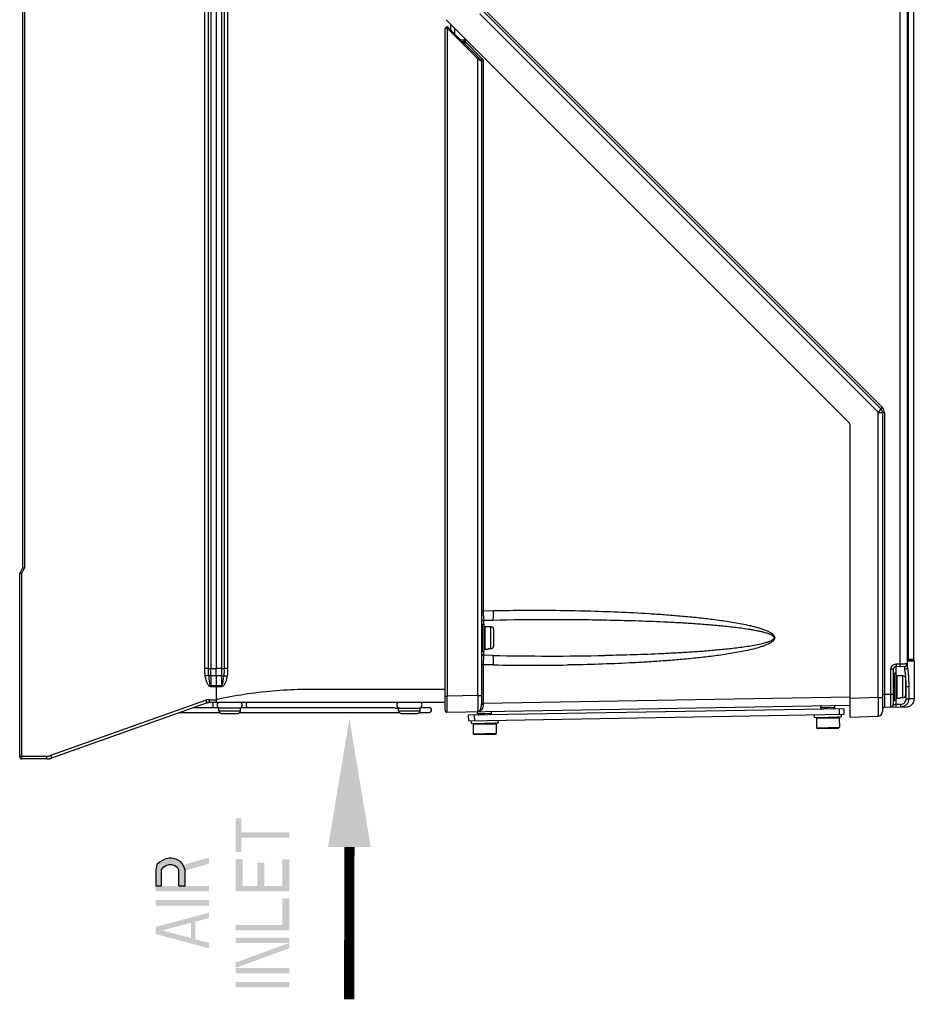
# Model space of a CAD drawing. Header units: inches. Extents: x 0 to 117, y 0 to 83.
# Tile 13 of 74: x 47 to 60, y 22 to 37. Entities that reach past the tile are written whole.
import ezdxf

# ---------------------------------------------------------------- set-up
doc = ezdxf.new("R2010")
doc.units = ezdxf.units.IN
doc.header["$LTSCALE"] = 6.431102
doc.header["$MEASUREMENT"] = 0
doc.layers.get('0').update_dxf_attribs({"linetype": 'CONTINUOUS'})

# ---------------------------------------------------------------- blocks, each defined once
blk = doc.blocks.new('SYMBOL_0_BL1', base_point=(51.329, 24.538))
at = {"color": 7, "linetype": 'CONTINUOUS', "const_width": 0.15}
blk.add_lwpolyline([(51.329, 24.713), (51.327, 22.488)], dxfattribs=at)
at = {"color": 7, "linetype": 'CONTINUOUS'}
blk.add_solid([(51.642, 24.713), (51.329, 26.588), (51.017, 24.713)], dxfattribs=at)

msp = doc.modelspace()

# ---------------------------------------------------------------- hatches: boundary and pattern name
at = {"linetype": 'CONTINUOUS'}
msp.add_hatch(color=7, dxfattribs=at).paths.add_polyline_path([(48.4965, 24.1439), (48.5796, 24.1439), (48.5796, 24.3783), (48.6129, 24.4174), (48.6461, 24.4434), (48.696, 24.4564), (48.7292, 24.4564), (48.7791, 24.4434), (48.8123, 24.4174), (48.8289, 24.3783), (48.8289, 24.1439), (48.9287, 24.1439), (48.9287, 24.3783), (48.8954, 24.4564), (48.8622, 24.4955), (48.7957, 24.5346), (48.7292, 24.5476), (48.696, 24.5476), (48.6295, 24.5346), (48.563, 24.4955), (48.5131, 24.4564), (48.4965, 24.3783)])

# ---------------------------------------------------------------- linework, layer by layer
at = {"color": 7, "linetype": 'CONTINUOUS'}
for p, q in [((59.384, 27.3898), (59.384, 55.6764)), ((59.4886, 27.3411), (59.4886, 55.6764)), ((46.5473, 54.189), (46.5473, 28.7953)), ((46.5759, 54.196), (46.5759, 28.7883)), ((49.2145, 27.3208), (49.2145, 54.01)), ((49.267, 27.3208), (49.267, 54.01)), ((49.302, 54.0101), (49.302, 27.3207)), ((49.3819, 54.0101), (49.3819, 27.3207)), ((49.4618, 27.3203), (49.4618, 54.0104)), ((49.4967, 54.0109), (49.4967, 27.3199)), ((49.5492, 54.0109), (49.5492, 27.3199)), ((59.4993, 48.1432), (59.4994, 27.4588)), ((59.5768, 48.1382), (59.5768, 27.4562)), ((53.2352, 36.8918), (59.0598, 31.0672)), ((53.2772, 36.9419), (59.1018, 31.1173)), ((59.1204, 31.1396), (53.2958, 36.9642)), ((58.6363, 30.9147), (52.7457, 36.8053)), ((52.8071, 36.7439), (52.8071, 36.6603)), ((52.7284, 26.711), (52.7284, 36.6725)), ((52.7593, 36.6804), (52.7593, 26.9192)), ((52.7639, 36.6781), (53.208, 36.234)), ((52.7754, 36.692), (53.2541, 36.2133)), ((52.8662, 36.6848), (52.8662, 36.6013)), ((53.0057, 36.5103), (52.9611, 36.5064)), ((52.9865, 36.481), (53.0045, 36.4826)), ((53.0236, 36.4826), (53.0045, 36.4826)), ((53.0045, 36.463), (53.0045, 36.4826)), ((53.0236, 36.4444), (53.0236, 36.5273)), ((53.2727, 36.2356), (53.0236, 36.4847)), ((53.208, 26.9271), (53.208, 36.234)), ((53.2426, 36.211), (53.2537, 36.2035)), ((53.2537, 36.2035), (53.2599, 36.1994)), ((53.2877, 36.1994), (53.2599, 36.1994)), ((53.2599, 36.1994), (53.2599, 26.7997)), ((53.2877, 36.1994), (53.2877, 28.1656)), ((59.1539, 31.0588), (59.0633, 31.0588)), ((59.0633, 26.8987), (59.0633, 31.0588)), ((59.126, 31.0588), (59.126, 26.6947)), ((59.1539, 31.0589), (59.1539, 26.9476)), ((58.6536, 26.6098), (58.6536, 30.8729)), ((46.5473, 28.7953), (46.5079, 28.7166)), ((46.5365, 28.7096), (46.5759, 28.7883)), ((46.5759, 28.7883), (46.5473, 28.7953)), ((46.5079, 26.0295), (46.5079, 28.7166)), ((46.5079, 28.7166), (46.5365, 28.7096)), ((46.5365, 28.7096), (46.5365, 26.0394)), ((53.2599, 28.1656), (53.2877, 28.1656)), ((53.2877, 28.1656), (53.4381, 28.1685)), ((53.2717, 27.9685), (53.2992, 27.9685)), ((53.2717, 27.9685), (53.2717, 27.5748)), ((53.2907, 28.0282), (53.425, 28.0307)), ((53.2907, 28.0282), (53.2907, 27.9685)), ((53.2992, 27.5748), (53.2992, 27.9685)), ((53.311, 27.937), (53.3583, 27.937)), ((53.311, 27.937), (53.311, 27.6063)), ((53.3583, 27.9358), (53.3583, 27.937)), ((53.3583, 27.9358), (53.3977, 27.9358)), ((53.3977, 27.7714), (53.3977, 27.9358)), ((53.437, 27.8961), (53.437, 27.6472)), ((53.3977, 27.6075), (53.3977, 27.7714)), ((53.2717, 27.5748), (53.2992, 27.5748)), ((53.2907, 27.5748), (53.2907, 27.5152)), ((53.425, 27.5126), (53.2907, 27.5152)), ((53.311, 27.6063), (53.3583, 27.6063)), ((53.3977, 27.6075), (53.3583, 27.6075)), ((53.3583, 27.6063), (53.3583, 27.6075)), ((53.2877, 27.3777), (53.2599, 27.3777)), ((53.4381, 27.3748), (53.2877, 27.3777)), ((53.2877, 27.3777), (53.2877, 26.8106)), ((59.3215, 27.3494), (59.4506, 27.3539)), ((59.3215, 27.3494), (59.3215, 27.252)), ((59.3246, 27.3887), (59.384, 27.3908)), ((59.3261, 27.3894), (59.384, 27.3898)), ((59.4506, 27.3081), (59.4506, 27.3539)), ((59.4993, 27.4595), (59.4994, 27.4595)), ((59.4998, 27.445), (59.4993, 27.4543)), ((59.4994, 27.4562), (59.5768, 27.4562)), ((59.4995, 27.4523), (59.4994, 27.4548)), ((59.5004, 27.4381), (59.4998, 27.445)), ((59.5837, 27.4432), (59.5001, 27.4432)), ((59.5906, 27.4302), (59.503, 27.4302)), ((59.5906, 27.4302), (59.5906, 26.8774)), ((49.267, 27.3208), (49.2145, 27.3208)), ((49.2702, 27.2197), (49.2227, 27.211)), ((49.267, 27.3208), (49.302, 27.3208)), ((49.3019, 27.2668), (49.302, 27.3208)), ((49.302, 27.2149), (49.3019, 27.2668)), ((49.302, 27.3207), (49.3819, 27.3207)), ((49.3818, 27.215), (49.302, 27.2149)), ((49.302, 27.2149), (49.302, 27.0708)), ((49.3818, 27.215), (49.3819, 27.3206)), ((49.4617, 27.2144), (49.3818, 27.215)), ((49.4618, 27.3203), (49.3819, 27.3203)), ((49.4616, 27.0708), (49.4617, 27.2144)), ((59.2835, 27.31), (59.2486, 27.31)), ((59.2486, 26.9476), (59.2486, 27.31)), ((59.2835, 27.31), (59.2835, 26.7952)), ((59.2953, 27.252), (59.3229, 27.252)), ((59.2953, 27.252), (59.2953, 26.8583)), ((59.3229, 26.8583), (59.3229, 27.252)), ((59.3347, 27.2205), (59.3819, 27.2205)), ((59.3347, 27.2205), (59.3347, 26.8898)), ((59.3819, 27.2193), (59.3819, 27.2205)), ((59.3819, 27.2193), (59.4213, 27.2193)), ((59.4213, 27.0548), (59.4213, 27.2193)), ((49.4616, 27.0708), (49.302, 27.0708)), ((49.3819, 27.0708), (49.3819, 27.0549)), ((49.4616, 27.0708), (49.4615, 27.055)), ((59.4606, 27.1796), (59.4606, 26.9307)), ((49.4615, 27.0549), (49.302, 27.0549)), ((49.3819, 27.0549), (49.3819, 26.8662)), ((52.7284, 26.9192), (52.7593, 26.9192)), ((53.208, 26.9271), (52.7593, 26.9192)), ((53.208, 26.9271), (53.2599, 26.9271)), ((59.126, 26.9468), (59.1539, 26.9468)), ((59.1539, 26.9468), (59.2486, 26.9485)), ((59.1539, 26.9476), (59.2486, 26.9476)), ((59.2486, 26.9485), (59.2835, 26.9485)), ((59.2486, 26.9476), (59.2486, 26.9485)), ((59.2807, 26.9457), (59.2835, 26.943)), ((59.4213, 26.891), (59.4213, 27.0548)), ((59.5089, 27.0551), (59.4606, 27.0551)), ((59.4712, 26.8765), (59.4712, 27.0551)), ((59.5089, 27.0551), (59.5089, 26.8765)), ((49.2332, 26.8582), (46.9597, 26.0485)), ((49.2477, 26.8211), (46.9741, 26.0114)), ((49.2493, 26.8211), (49.2477, 26.8211)), ((49.2478, 26.8206), (49.2491, 26.821)), ((49.2493, 26.8211), (49.2492, 26.8211)), ((49.2493, 26.8211), (49.252, 26.822)), ((49.252, 26.822), (49.2542, 26.8227)), ((49.2794, 26.8662), (49.3819, 26.8662)), ((52.7284, 26.8268), (49.2807, 26.8268)), ((52.7564, 26.6834), (58.6536, 26.7864)), ((53.2599, 26.8106), (53.2877, 26.8106)), ((58.6536, 26.9042), (53.2877, 26.8106)), ((58.2236, 26.7788), (58.2245, 26.7277)), ((58.2244, 26.7477), (58.2244, 26.7789)), ((58.4213, 26.7823), (58.4213, 26.7505)), ((59.0633, 26.8987), (58.6536, 26.8844)), ((59.0633, 26.8987), (59.126, 26.8987)), ((59.2835, 26.7952), (59.3215, 26.7965)), ((59.2953, 26.8583), (59.3229, 26.8583)), ((59.3215, 26.8583), (59.3215, 26.7965)), ((59.3929, 26.7978), (59.3215, 26.7965)), ((59.3347, 26.8898), (59.3819, 26.8898)), ((59.4213, 26.891), (59.3819, 26.891)), ((59.3819, 26.8898), (59.3819, 26.891)), ((59.4712, 26.8765), (59.5089, 26.8765)), ((59.5906, 26.8774), (59.5089, 26.8774)), ((59.5679, 26.8774), (59.5089, 26.8768)), ((59.5906, 26.8777), (59.5679, 26.8774)), ((48.8506, 26.6792), (49.4307, 26.6792)), ((49.0497, 26.75), (49.4167, 26.75)), ((49.7362, 26.7441), (49.4213, 26.7441)), ((49.4213, 26.7047), (49.4213, 26.7441)), ((49.4213, 26.7047), (49.7362, 26.7047)), ((49.4606, 26.6654), (49.6969, 26.6654)), ((49.7268, 26.6792), (52.0589, 26.6792)), ((49.7362, 26.7047), (49.7362, 26.7441)), ((49.7409, 26.75), (51.9703, 26.75)), ((51.9991, 26.7441), (52.3644, 26.7441)), ((52.0494, 26.7047), (52.0494, 26.7441)), ((52.0494, 26.7047), (52.3644, 26.7047)), ((52.0888, 26.6654), (52.325, 26.6654)), ((52.3549, 26.6792), (52.4961, 26.6792)), ((52.3644, 26.7047), (52.3644, 26.7441)), ((52.369, 26.75), (52.4961, 26.75)), ((58.5591, 26.7335), (53.0678, 26.6377)), ((53.0678, 26.6377), (53.0692, 26.5589)), ((53.0692, 26.5589), (58.5604, 26.6548)), ((53.1556, 26.6392), (53.1569, 26.5605)), ((53.2047, 26.6601), (53.2047, 26.6912)), ((53.3032, 26.6615), (53.2047, 26.6601)), ((53.2053, 26.6557), (53.2056, 26.6401)), ((53.4016, 26.6628), (53.3032, 26.6615)), ((53.4016, 26.6947), (53.4016, 26.6628)), ((53.402, 26.6628), (53.4024, 26.6435)), ((58.1274, 26.6472), (58.1281, 26.6077)), ((58.3229, 26.7491), (58.2244, 26.7477)), ((58.4213, 26.7505), (58.3229, 26.7491)), ((58.421, 26.7473), (58.4213, 26.7311)), ((58.4894, 26.7323), (58.4908, 26.6536)), ((58.5211, 26.6541), (58.5218, 26.6146)), ((58.5591, 26.7335), (58.5604, 26.6548)), ((59.1569, 26.7543), (59.4745, 26.7599)), ((53.1085, 26.5596), (53.1092, 26.5201)), ((53.1092, 26.5201), (53.5028, 26.527)), ((53.2166, 26.5143), (53.1092, 26.5201)), ((53.4737, 26.5069), (53.1391, 26.5011)), ((53.1391, 26.5011), (53.1414, 26.3692)), ((53.3957, 26.5174), (53.2166, 26.5143)), ((53.218, 26.5143), (53.2182, 26.5025)), ((53.3943, 26.5174), (53.3945, 26.5056)), ((53.5028, 26.527), (53.3957, 26.5174)), ((53.4737, 26.5069), (53.476, 26.3751)), ((53.5022, 26.5665), (53.5028, 26.527)), ((58.1281, 26.6077), (58.5218, 26.6146)), ((58.2355, 26.6019), (58.1281, 26.6077)), ((58.4926, 26.5945), (58.158, 26.5887)), ((58.158, 26.5887), (58.1603, 26.4568)), ((58.4146, 26.605), (58.2355, 26.6019)), ((58.2369, 26.6019), (58.2371, 26.5901)), ((58.4133, 26.605), (58.4135, 26.5932)), ((58.5218, 26.6146), (58.4146, 26.605)), ((58.4926, 26.5945), (58.4949, 26.4627)), ((58.6536, 26.6098), (59.0576, 26.6239)), ((53.1414, 26.3692), (53.476, 26.3751)), ((53.1534, 26.3576), (53.1414, 26.3692)), ((53.1534, 26.3576), (53.4644, 26.363)), ((53.476, 26.3751), (53.4644, 26.363)), ((58.1603, 26.4568), (58.4949, 26.4627)), ((58.1723, 26.4452), (58.1603, 26.4568)), ((58.1723, 26.4452), (58.4833, 26.4507)), ((58.4949, 26.4627), (58.4833, 26.4507)), ((46.5079, 26.0394), (46.9069, 26.0394)), ((46.5276, 26.0017), (46.5276, 26)), ((46.9091, 26), (46.5276, 26))]:
    msp.add_line(p, q, dxfattribs=at)
for points in [[(59.4994, 27.4548), (59.4994, 27.4561), (59.4994, 27.4574), (59.4994, 27.4588)], [(59.4997, 27.4476), (59.4997, 27.4487), (59.4996, 27.4499), (59.4996, 27.451), (59.4995, 27.4523)], [(59.501, 27.437), (59.501, 27.4371), (59.5009, 27.4373), (59.5009, 27.4375), (59.5008, 27.4379), (59.5007, 27.4383), (59.5007, 27.4387), (59.5006, 27.4393), (59.5005, 27.4398), (59.5004, 27.4405), (59.5003, 27.4412), (59.5002, 27.442), (59.5001, 27.4428), (59.5, 27.4437), (59.5, 27.4446), (59.4999, 27.4455), (59.4998, 27.4466), (59.4997, 27.4476)], [(59.5005, 27.4382), (59.5007, 27.4378), (59.5008, 27.4375), (59.5009, 27.4372), (59.501, 27.4371), (59.501, 27.437)], [(49.2542, 26.8227), (49.2553, 26.823), (49.2564, 26.8233), (49.2575, 26.8236), (49.2586, 26.8239), (49.2597, 26.8242), (49.2607, 26.8244), (49.2618, 26.8246), (49.2629, 26.8248), (49.2639, 26.8251), (49.2649, 26.8252), (49.266, 26.8254), (49.267, 26.8256), (49.268, 26.8257), (49.2689, 26.8259), (49.2699, 26.826), (49.2708, 26.8261), (49.2718, 26.8262), (49.2727, 26.8263)], [(48.4965, 24.1439), (48.5796, 24.1439), (48.5796, 24.3783), (48.6129, 24.4174), (48.6461, 24.4434), (48.696, 24.4564), (48.7292, 24.4564), (48.7791, 24.4434), (48.8123, 24.4174), (48.8289, 24.3783), (48.8289, 24.1439), (48.9287, 24.1439), (48.9287, 24.3783), (48.8954, 24.4564), (48.8622, 24.4955), (48.7957, 24.5346), (48.7292, 24.5476), (48.696, 24.5476), (48.6295, 24.5346), (48.563, 24.4955), (48.5131, 24.4564), (48.4965, 24.3783), (48.4965, 24.1439)]]:
    msp.add_lwpolyline(points, dxfattribs=at)
for centre, radius, start, end in [((52.7559, 36.6725), 0.0276, 45, 180), ((53.004, 36.5299), 0.0197, 275, 353.12042), ((53.2402, 36.1994), 0.0197, 0, 45), ((59.0433, 31.0588), 0.0827, 0, 45), ((59.0397, 31.0588), 0.1141, 0.00424, 45.01812), ((58.5945, 30.8729), 0.0591, 0, 45), ((53.2914, 27.9967), 0.0315, 91.1, 180), ((53.2717, 27.9567), 0.0118, 90, 180), ((53.311, 27.9252), 0.0118, 90, 180), ((53.2717, 27.5866), 0.0118, 180, 270), ((53.2914, 27.5467), 0.0315, 180, 268.9), ((53.311, 27.6181), 0.0118, 180, 270), ((54.2823, 70.7432), 43.2391, 268.86381, 271.04456), ((54.0234, 57.9149), 30.5456, 268.90206, 270.9318), ((59.3229, 27.31), 0.0394, 92, 180), ((59.3289, 27.3142), 0.0753, 92.12844, 93.32592), ((59.0561, 27.3795), 0.3281, 1.79627, 1.97416), ((59.4492, 27.3932), 0.0394, 271.99638, 359.99987), ((59.7205, 27.4595), 0.2212, 180.0016, 181.35205), ((59.5925, 27.4562), 0.0157, 180, 235.77113), ((59.5748, 27.4302), 0.0157, 0, 55.77113), ((10.4197, 27.3149), 39.0421, 359.85262, 0.00766), ((50.6839, 33.5085), 6.4011, 259.28117, 259.71373), ((59.2953, 27.2402), 0.0118, 90, 180), ((59.3347, 27.2087), 0.0118, 90, 180), ((47.4991, 27.0551), 1.8029, 359.99528, 0.49971), ((49.2796, 26.7274), 0.1387, 90.06963, 109.52948), ((49.2808, 26.7279), 0.0989, 92.23969, 109.55329), ((49.2824, 26.7281), 0.0987, 95.5819, 109.57687), ((49.2823, 26.7285), 0.0983, 90.94858, 95.55418), ((49.2806, 26.7292), 0.0976, 90.01669, 92.18972), ((49.439, 26.7894), 0.0453, 124.30115, 260.28674), ((49.7185, 26.7894), 0.0453, 279.71326, 55.69885), ((52.0671, 26.7894), 0.0453, 124.30115, 260.28674), ((52.0676, 26.7893), 0.0452, 124.41701, 249.66761), ((52.3466, 26.7894), 0.0453, 279.71326, 55.69885), ((57.1333, 26.7929), 3.8456, 179.73684, 179.8647), ((59.2441, 26.7952), 0.0394, 271, 0), ((59.2953, 26.8701), 0.0118, 180, 270), ((59.3347, 26.9016), 0.0118, 180, 270), ((59.4725, 26.878), 0.1181, 271.00001, 359.88069), ((49.4606, 26.7047), 0.0394, 180, 270), ((49.6969, 26.7047), 0.0394, 270, 360), ((52.0888, 26.7047), 0.0394, 180, 270), ((52.0677, 26.7898), 0.0457, 249.75146, 259.80405), ((52.325, 26.7047), 0.0394, 270, 360), ((52.4961, 26.7146), 0.0354, 270, 90), ((52.7559, 26.711), 0.0276, 180, 271), ((53.2, 26.7986), 0.1074, 270.9981, 277.2405), ((53.2008, 26.7502), 0.0591, 270.99995, 279.60863), ((53.2244, 26.6601), 0.0197, 180.00002, 260.83843), ((53.2137, 26.6738), 0.0185, 86.19076, 99.54708), ((53.2001, 26.7976), 0.1064, 277.24686, 278.03259), ((53.3819, 26.6628), 0.0197, 280.93119, 0.00002), ((58.2441, 26.7477), 0.0197, 180.00002, 260.83844), ((58.4016, 26.7505), 0.0197, 280.93119, 0.00002), ((59.0551, 26.6947), 0.0709, 272, 360), ((59.1575, 26.7228), 0.0315, 91, 180), ((46.5374, 26.0295), 0.0295, 180, 270.00002), ((46.9067, 26.1979), 0.1585, 270.07143, 289.53129), ((46.9079, 26.1981), 0.1981, 270.07146, 289.53131), ((46.9091, 26.1966), 0.1965, 270.00059, 272.1799), ((46.9089, 26.1976), 0.1976, 272.21376, 287.38675), ((46.9091, 26.1967), 0.1967, 287.41908, 289.59756)]:
    msp.add_arc(centre, radius, start, end, dxfattribs=at)
for points, knots in [([(52.7593, 36.6804), (52.7596, 36.6828), (52.76, 36.6873), (52.7604, 36.6936), (52.7601, 36.6971), (52.7599, 36.6998), (52.7593, 36.6999)], [0, 0, 0, 0, 0.3765297, 0.6965513, 0.9123233, 1, 1, 1, 1]), ([(52.7593, 36.6804), (52.752, 36.6805), (52.742, 36.6796), (52.7317, 36.6768), (52.7284, 36.6739), (52.7284, 36.6725)], [0, 0, 0, 0, 0.6632199, 0.8811025, 1, 1, 1, 1]), ([(52.7754, 36.692), (52.7758, 36.6917), (52.7741, 36.6897), (52.7724, 36.6872), (52.7684, 36.6828), (52.7655, 36.6798), (52.7639, 36.6781)], [0, 0, 0, 0, 0.0812317, 0.2940731, 0.6152414, 1, 1, 1, 1]), ([(53.0045, 36.4826), (53.0047, 36.4861), (53.005, 36.4912), (53.0053, 36.4977), (53.0055, 36.5019), (53.0055, 36.5052), (53.0058, 36.508), (53.0055, 36.5091), (53.0058, 36.5103), (53.0057, 36.5103)], [0, 0, 0, 0, 0.3809581, 0.554385, 0.7062134, 0.8309798, 0.9235504, 0.98059, 1, 1, 1, 1]), ([(53.208, 36.234), (53.2096, 36.2357), (53.2125, 36.2387), (53.2165, 36.243), (53.2182, 36.2456), (53.2199, 36.2476), (53.2195, 36.2479)], [0, 0, 0, 0, 0.3845255, 0.7055056, 0.918573, 1, 1, 1, 1]), ([(53.208, 36.234), (53.211, 36.2318), (53.2225, 36.224), (53.2342, 36.2166), (53.2426, 36.211)], [0, 0, 0, 0, 0.2682491, 1, 1, 1, 1]), ([(53.2541, 36.2133), (53.2539, 36.2135), (53.2543, 36.2145), (53.2557, 36.2167), (53.2595, 36.2214), (53.2653, 36.228), (53.2701, 36.233), (53.2727, 36.2356)], [0, 0, 0, 0, 0.0247858, 0.0820831, 0.2947435, 0.6157862, 1, 1, 1, 1]), ([(59.0598, 31.0672), (59.0657, 31.0732), (59.0764, 31.0843), (59.0886, 31.0979), (59.0959, 31.1069), (59.0995, 31.1119), (59.1013, 31.1147), (59.1022, 31.1169), (59.1018, 31.1173)], [0, 0, 0, 0, 0.3839843, 0.7047919, 0.8268706, 0.9177488, 0.9751716, 1, 1, 1, 1]), ([(59.1018, 31.1173), (59.1016, 31.1175), (59.102, 31.1184), (59.1034, 31.1206), (59.1071, 31.1254), (59.113, 31.1319), (59.1178, 31.1369), (59.1204, 31.1396)], [0, 0, 0, 0, 0.0247723, 0.0820675, 0.294755, 0.6157714, 1, 1, 1, 1]), ([(53.2877, 28.1656), (53.2877, 28.1567), (53.2878, 28.1391), (53.2879, 28.1135), (53.2882, 28.09), (53.2886, 28.0694), (53.289, 28.0526), (53.2893, 28.0412), (53.2897, 28.0345), (53.29, 28.0311), (53.2902, 28.0294), (53.2905, 28.0282), (53.2907, 28.0282)], [0, 0, 0, 0, 0.1954018, 0.3838997, 0.5569825, 0.7082049, 0.8319336, 0.9237568, 0.9564879, 0.9800968, 0.9944968, 1, 1, 1, 1]), ([(53.425, 28.0307), (53.4263, 28.0308), (53.4292, 28.0349), (53.4312, 28.0426), (53.4337, 28.0555), (53.4365, 28.0802), (53.4384, 28.1185), (53.4385, 28.151), (53.4381, 28.1685)], [0, 0, 0, 0, 0.0289905, 0.0886487, 0.1814185, 0.3045193, 0.6239423, 1, 1, 1, 1]), ([(53.4381, 28.1685), (53.5898, 28.1714), (53.8932, 28.1749), (54.3483, 28.1735), (54.8034, 28.1653), (55.2582, 28.15), (55.637, 28.1305), (55.9397, 28.11), (56.1665, 28.0918), (56.3931, 28.0704), (56.5816, 28.0492), (56.732, 28.0297), (56.8447, 28.0135), (56.957, 27.9955), (57.069, 27.9751), (57.1618, 27.9557), (57.2356, 27.9381), (57.2907, 27.9235), (57.3452, 27.9073), (57.3991, 27.8889), (57.443, 27.8708), (57.477, 27.8538), (57.5015, 27.8391), (57.5242, 27.8218), (57.5435, 27.8006), (57.5536, 27.7723), (57.5443, 27.7438), (57.5251, 27.7224), (57.5025, 27.7049), (57.4781, 27.6902), (57.4442, 27.673), (57.4003, 27.6549), (57.3285, 27.6302), (57.237, 27.6049), (57.126, 27.5797), (57.0143, 27.5579), (56.9021, 27.5388), (56.7896, 27.5217), (56.6768, 27.5063), (56.5263, 27.4877), (56.3377, 27.4674), (56.1111, 27.4468), (55.8842, 27.4294), (55.6571, 27.4146), (55.3542, 27.3981), (54.9752, 27.3829), (54.6719, 27.3757), (54.5202, 27.3733)], [0, 0, 0, 0, 0.0624934, 0.1249866, 0.1874798, 0.2499733, 0.3124671, 0.3437148, 0.3749627, 0.4062111, 0.4374601, 0.4530851, 0.4687106, 0.4843364, 0.4999629, 0.5155902, 0.5234046, 0.5312196, 0.5390354, 0.546852, 0.55467, 0.558581, 0.5624933, 0.5664071, 0.5703197, 0.5742127, 0.5781041, 0.5820162, 0.5859298, 0.5898422, 0.5937533, 0.6015712, 0.6093879, 0.6250167, 0.6406445, 0.6562713, 0.6718975, 0.6875231, 0.7031484, 0.7187733, 0.7500221, 0.7812703, 0.8125182, 0.8437658, 0.8750131, 0.9375067, 1, 1, 1, 1]), ([(53.3977, 27.9358), (53.4077, 27.9358), (53.4288, 27.9273), (53.437, 27.9062), (53.437, 27.8961)], [0, 0, 0, 0, 0.4998298, 1, 1, 1, 1]), ([(53.425, 28.0307), (53.7023, 28.0361), (54.1184, 28.0403), (54.6731, 28.0382), (55.089, 28.0325), (55.5048, 28.0221), (55.8511, 28.009), (56.128, 27.995), (56.3356, 27.9826), (56.543, 27.9678), (56.7156, 27.9529), (56.8535, 27.9391), (56.9568, 27.9275), (57.0599, 27.9145), (57.1457, 27.902), (57.214, 27.8907), (57.2652, 27.8815), (57.3161, 27.8712), (57.3668, 27.8594), (57.4086, 27.8481), (57.4417, 27.8378), (57.4663, 27.8293), (57.4902, 27.8191), (57.5089, 27.808), (57.5227, 27.7973), (57.5318, 27.788), (57.5382, 27.7758), (57.535, 27.7577), (57.5186, 27.7419), (57.497, 27.7278), (57.4734, 27.7167), (57.4407, 27.705), (57.3992, 27.6925), (57.3321, 27.6752), (57.2472, 27.658), (57.1446, 27.6411), (57.0417, 27.6264), (56.9041, 27.6094), (56.7318, 27.5917), (56.5246, 27.5742), (56.3172, 27.5596), (56.1097, 27.5473), (55.8327, 27.5336), (55.4864, 27.5207), (55.2092, 27.5139), (55.0706, 27.5113)], [0, 0, 0, 0, 0.1250505, 0.1875656, 0.2500739, 0.3125758, 0.3750716, 0.4063174, 0.437562, 0.4688052, 0.5000471, 0.5156679, 0.5312885, 0.5469087, 0.5625288, 0.5703392, 0.5781496, 0.5859598, 0.5937699, 0.6015806, 0.6054869, 0.6093942, 0.6133, 0.6172071, 0.6191535, 0.6211466, 0.6230935, 0.6250659, 0.6289648, 0.632869, 0.6367759, 0.6406827, 0.6484947, 0.6563051, 0.6719241, 0.6875445, 0.7031646, 0.7187848, 0.7500258, 0.7812679, 0.8125112, 0.8437558, 0.8750018, 0.9374978, 1, 1, 1, 1]), ([(53.437, 27.6472), (53.437, 27.6371), (53.4288, 27.6161), (53.4077, 27.6075), (53.3977, 27.6075)], [0, 0, 0, 0, 0.5002403, 1, 1, 1, 1]), ([(53.2907, 27.5152), (53.2905, 27.5152), (53.2902, 27.5139), (53.29, 27.5123), (53.2897, 27.5089), (53.2894, 27.5022), (53.289, 27.4907), (53.2886, 27.4739), (53.2882, 27.4534), (53.2879, 27.4298), (53.2878, 27.4043), (53.2877, 27.3867), (53.2877, 27.3777)], [0, 0, 0, 0, 0.0055049, 0.0198996, 0.0435026, 0.0762303, 0.1680417, 0.2917582, 0.4429786, 0.6160724, 0.8045907, 1, 1, 1, 1]), ([(53.4381, 27.3748), (53.4385, 27.3924), (53.4384, 27.4248), (53.4365, 27.4631), (53.4337, 27.4878), (53.4312, 27.5007), (53.4292, 27.5084), (53.4263, 27.5126), (53.425, 27.5126)], [0, 0, 0, 0, 0.3758882, 0.6951932, 0.8183884, 0.9112726, 0.9709867, 1, 1, 1, 1]), ([(59.2486, 27.31), (59.2486, 27.3201), (59.2526, 27.3404), (59.2746, 27.3744), (59.3049, 27.3882), (59.3246, 27.3894)], [0, 0, 0, 0, 0.2528049, 0.5053513, 1, 1, 1, 1]), ([(59.3246, 27.3887), (59.3248, 27.3837), (59.3249, 27.3744), (59.3245, 27.3624), (59.3236, 27.3543), (59.3227, 27.3506), (59.3219, 27.3494), (59.3215, 27.3494)], [0, 0, 0, 0, 0.3755308, 0.6954339, 0.9111248, 0.970918, 1, 1, 1, 1]), ([(59.3809, 27.3514), (59.3813, 27.3515), (59.382, 27.3526), (59.383, 27.3562), (59.3839, 27.3641), (59.3843, 27.3758), (59.3842, 27.3849), (59.3841, 27.3898)], [0, 0, 0, 0, 0.0290971, 0.088492, 0.3029207, 0.6223047, 1, 1, 1, 1]), ([(59.384, 27.3905), (59.391, 27.3908), (59.4046, 27.3912), (59.4243, 27.3917), (59.4422, 27.3922), (59.4577, 27.3925), (59.4689, 27.3927), (59.4763, 27.3929), (59.4806, 27.393), (59.4838, 27.3932), (59.4864, 27.393), (59.4875, 27.3934), (59.4886, 27.3931), (59.4886, 27.3932)], [0, 0, 0, 0, 0.2005531, 0.3909266, 0.563812, 0.7136859, 0.8357085, 0.8850459, 0.9259924, 0.9581428, 0.9812952, 0.9952981, 1, 1, 1, 1]), ([(59.503, 27.4302), (59.5022, 27.4302), (59.5012, 27.4339), (59.5007, 27.4361), (59.5004, 27.4381)], [0, 0, 0, 0, 0.2912847, 1, 1, 1, 1]), ([(49.302, 27.0549), (49.2982, 27.0551), (49.2905, 27.0567), (49.2806, 27.063), (49.2728, 27.0715), (49.2634, 27.0837), (49.2544, 27.1007), (49.2426, 27.129), (49.2317, 27.1659), (49.2256, 27.1959), (49.2227, 27.211)], [0, 0, 0, 0, 0.0627548, 0.1251567, 0.1880216, 0.2505045, 0.3753595, 0.500277, 0.7501023, 1, 1, 1, 1]), ([(49.2702, 27.2197), (49.2712, 27.2068), (49.2734, 27.1811), (49.2772, 27.149), (49.2812, 27.1235), (49.285, 27.1044), (49.2887, 27.0903), (49.2924, 27.0813), (49.2949, 27.0754), (49.299, 27.0719), (49.302, 27.0708)], [0, 0, 0, 0, 0.2498833, 0.4998197, 0.6248321, 0.7498867, 0.8749308, 0.9062711, 0.9378913, 1, 1, 1, 1]), ([(49.302, 27.2149), (49.2959, 27.215), (49.2852, 27.2157), (49.2746, 27.2179), (49.2702, 27.2197)], [0, 0, 0, 0, 0.5616642, 1, 1, 1, 1]), ([(49.5409, 27.2103), (49.538, 27.1953), (49.5318, 27.1654), (49.5209, 27.1287), (49.5092, 27.1005), (49.4981, 27.0805), (49.4841, 27.062), (49.4691, 27.0554), (49.4615, 27.0549)], [0, 0, 0, 0, 0.2502746, 0.5004913, 0.6256112, 0.7506339, 0.8758888, 1, 1, 1, 1]), ([(49.4616, 27.0708), (49.4633, 27.0709), (49.4665, 27.0724), (49.4701, 27.0779), (49.4744, 27.0884), (49.4784, 27.104), (49.4823, 27.123), (49.4863, 27.1485), (49.4901, 27.1805), (49.4924, 27.2062), (49.4934, 27.2191)], [0, 0, 0, 0, 0.031476, 0.0629694, 0.1255265, 0.250516, 0.3755045, 0.5004375, 0.7502472, 1, 1, 1, 1]), ([(49.4617, 27.2144), (49.4677, 27.2145), (49.4784, 27.2152), (49.489, 27.2174), (49.4934, 27.2191)], [0, 0, 0, 0, 0.5604201, 1, 1, 1, 1]), ([(49.4618, 27.3201), (49.4654, 27.32), (49.4771, 27.3198), (49.4887, 27.3199), (49.4967, 27.3199)], [0, 0, 0, 0, 0.3121941, 1, 1, 1, 1]), ([(49.5492, 27.3199), (49.5388, 27.3204), (49.5212, 27.3196), (49.5037, 27.3199), (49.4967, 27.3199)], [0, 0, 0, 0, 0.5975222, 1, 1, 1, 1]), ([(59.4213, 27.2193), (59.4314, 27.2193), (59.4524, 27.2107), (59.4606, 27.1897), (59.4606, 27.1796)], [0, 0, 0, 0, 0.4998298, 1, 1, 1, 1]), ([(59.4885, 27.3411), (59.4881, 27.3327), (59.4782, 27.3151), (59.46, 27.3087), (59.4506, 27.3081)], [0, 0, 0, 0, 0.473104, 1, 1, 1, 1]), ([(59.467, 27.1847), (59.4654, 27.208), (59.4616, 27.2493), (59.455, 27.2904), (59.4506, 27.3081)], [0, 0, 0, 0, 0.5619915, 1, 1, 1, 1]), ([(59.4886, 27.3411), (59.4892, 27.3399), (59.4901, 27.3365), (59.4916, 27.3279), (59.493, 27.3154), (59.4951, 27.3001), (59.4979, 27.2797), (59.5012, 27.2526), (59.5039, 27.2175), (59.5061, 27.1793), (59.5083, 27.1248), (59.5088, 27.0832), (59.5089, 27.0551)], [0, 0, 0, 0, 0.0142916, 0.0363411, 0.091368, 0.14565, 0.1980499, 0.3063907, 0.4306115, 0.5657543, 0.7063486, 1, 1, 1, 1]), ([(59.4712, 27.0551), (59.4712, 27.0663), (59.4708, 27.1095), (59.4692, 27.1527), (59.467, 27.1847)], [0, 0, 0, 0, 0.2574465, 1, 1, 1, 1]), ([(52.7284, 27.0158), (52.4483, 27.0158), (52.0283, 27.0157), (51.4682, 27.0159), (51.0481, 27.0153), (50.6281, 27.0182), (50.2087, 26.9962), (49.7925, 26.9461), (49.518, 26.8955), (49.3819, 26.8662)], [0, 0, 0, 0, 0.2502668, 0.3754002, 0.5005337, 0.6256659, 0.7507245, 0.8755543, 1, 1, 1, 1]), ([(52.7564, 26.6834), (52.7568, 26.6834), (52.7566, 26.6858), (52.7573, 26.6884), (52.7573, 26.6944), (52.7577, 26.7019), (52.7579, 26.7118), (52.7583, 26.7288), (52.7587, 26.7544), (52.759, 26.7896), (52.7592, 26.8299), (52.7593, 26.8737), (52.7593, 26.9039), (52.7593, 26.9192)], [0, 0, 0, 0, 0.0050133, 0.0193979, 0.0431183, 0.0760302, 0.1178106, 0.1680544, 0.2921304, 0.4434936, 0.6164674, 0.8046052, 1, 1, 1, 1]), ([(53.208, 26.9271), (53.2081, 26.8988), (53.2081, 26.8462), (53.2073, 26.7838), (53.2061, 26.742), (53.2052, 26.7192), (53.2041, 26.7035), (53.2034, 26.6952), (53.2026, 26.6925)], [0, 0, 0, 0, 0.3605481, 0.6727592, 0.7974933, 0.8955036, 0.9637129, 1, 1, 1, 1]), ([(59.1539, 26.9468), (59.1539, 26.9343), (59.1539, 26.9096), (59.1541, 26.8738), (59.1545, 26.8409), (59.1548, 26.8121), (59.1551, 26.7912), (59.1555, 26.7774), (59.1557, 26.7694), (59.156, 26.7632), (59.1561, 26.7583), (59.1565, 26.7562), (59.1566, 26.7543), (59.1569, 26.7543)], [0, 0, 0, 0, 0.195655, 0.3839756, 0.5570264, 0.7083544, 0.8322925, 0.882441, 0.9241175, 0.9569207, 0.9805395, 0.9948587, 1, 1, 1, 1]), ([(59.2448, 26.7559), (59.2451, 26.7559), (59.2453, 26.7577), (59.2458, 26.7599), (59.2461, 26.7648), (59.2465, 26.7709), (59.2469, 26.779), (59.2474, 26.7928), (59.2479, 26.8136), (59.2483, 26.8423), (59.2486, 26.875), (59.2487, 26.9106), (59.2487, 26.9352), (59.2486, 26.9476)], [0, 0, 0, 0, 0.0053532, 0.0198767, 0.0436605, 0.0765746, 0.1184078, 0.1687046, 0.2926005, 0.4438038, 0.6166919, 0.8048751, 1, 1, 1, 1]), ([(59.4606, 26.9307), (59.4606, 26.9206), (59.4524, 26.8995), (59.4314, 26.891), (59.4213, 26.891)], [0, 0, 0, 0, 0.5002403, 1, 1, 1, 1]), ([(49.2477, 26.8211), (49.2474, 26.8211), (49.247, 26.8225), (49.2459, 26.8242), (49.2446, 26.8278), (49.2428, 26.8323), (49.2407, 26.8378), (49.2374, 26.8466), (49.2349, 26.8534), (49.2332, 26.8582)], [0, 0, 0, 0, 0.0219764, 0.080407, 0.1734729, 0.2979848, 0.449065, 0.6215041, 1, 1, 1, 1]), ([(49.2794, 26.8662), (49.2794, 26.8611), (49.2794, 26.8538), (49.2796, 26.8446), (49.2797, 26.8386), (49.28, 26.8339), (49.28, 26.8301), (49.2805, 26.8283), (49.2804, 26.8268), (49.2807, 26.8268)], [0, 0, 0, 0, 0.3815869, 0.5548302, 0.7061589, 0.8303638, 0.9225767, 0.9796659, 1, 1, 1, 1]), ([(49.3253, 26.75), (49.3298, 26.7545), (49.3364, 26.7676), (49.3383, 26.7817), (49.3383, 26.7894)], [0, 0, 0, 0, 0.453271, 1, 1, 1, 1]), ([(49.3383, 26.7894), (49.3383, 26.793), (49.3374, 26.8061), (49.3332, 26.8196), (49.327, 26.8269)], [0, 0, 0, 0, 0.276395, 1, 1, 1, 1]), ([(49.3819, 26.8662), (49.3819, 26.8611), (49.3825, 26.8518), (49.3831, 26.8398), (49.3827, 26.8317), (49.3822, 26.828), (49.3815, 26.8268), (49.3811, 26.8268)], [0, 0, 0, 0, 0.3790663, 0.701266, 0.9155108, 0.9729908, 1, 1, 1, 1]), ([(49.8305, 26.8269), (49.8286, 26.8247), (49.8215, 26.8134), (49.8192, 26.7997), (49.8192, 26.7894)], [0, 0, 0, 0, 0.2177983, 1, 1, 1, 1]), ([(49.8192, 26.7894), (49.8192, 26.7817), (49.8211, 26.7676), (49.8277, 26.7545), (49.8322, 26.75)], [0, 0, 0, 0, 0.5467304, 1, 1, 1, 1]), ([(52.0286, 26.8132), (52.0291, 26.8146), (52.031, 26.8193), (52.0336, 26.8239), (52.036, 26.8268)], [0, 0, 0, 0, 0.2696441, 1, 1, 1, 1]), ([(53.2107, 26.692), (53.2184, 26.6933), (53.2344, 26.7024), (53.2489, 26.7277), (53.2576, 26.761), (53.2599, 26.7861), (53.2599, 26.7997)], [0, 0, 0, 0, 0.1871856, 0.4056968, 0.6757014, 1, 1, 1, 1]), ([(53.2877, 26.802), (53.2871, 26.7878), (53.2835, 26.7607), (53.2671, 26.7264), (53.2444, 26.7013), (53.2246, 26.6937), (53.2149, 26.6922)], [0, 0, 0, 0, 0.3016775, 0.5686199, 0.7937835, 1, 1, 1, 1]), ([(53.2599, 26.7997), (53.2599, 26.7999), (53.2608, 26.8003), (53.2622, 26.8006), (53.2647, 26.801), (53.2697, 26.8014), (53.2775, 26.8018), (53.2841, 26.802), (53.2877, 26.802)], [0, 0, 0, 0, 0.0237606, 0.0803643, 0.1704425, 0.291763, 0.6127036, 1, 1, 1, 1]), ([(59.0633, 26.8987), (59.0634, 26.8808), (59.0636, 26.8457), (59.0637, 26.7948), (59.0633, 26.7479), (59.0627, 26.7068), (59.062, 26.6769), (59.0612, 26.6571), (59.0606, 26.6456), (59.06, 26.6367), (59.0593, 26.6298), (59.0586, 26.6264), (59.0581, 26.6239), (59.0576, 26.6239)], [0, 0, 0, 0, 0.1949069, 0.3826185, 0.5552895, 0.7065064, 0.8305902, 0.8808913, 0.9227618, 0.9557992, 0.9796923, 0.9943427, 1, 1, 1, 1]), ([(59.3215, 26.7965), (59.3216, 26.7915), (59.3216, 26.7842), (59.3216, 26.775), (59.3216, 26.769), (59.3214, 26.7643), (59.3214, 26.7605), (59.321, 26.7587), (59.3211, 26.7572), (59.3208, 26.7572)], [0, 0, 0, 0, 0.3813633, 0.5544346, 0.7057128, 0.829936, 0.9221911, 0.9794189, 1, 1, 1, 1]), ([(59.5089, 26.8768), (59.5089, 26.8615), (59.5029, 26.8307), (59.477, 26.7916), (59.4382, 26.7652), (59.4075, 26.7587), (59.3922, 26.7584)], [0, 0, 0, 0, 0.2500116, 0.5000069, 0.7500059, 1, 1, 1, 1]), ([(59.3922, 26.7584), (59.3925, 26.7584), (59.3924, 26.76), (59.3928, 26.7617), (59.3929, 26.7656), (59.393, 26.7703), (59.3931, 26.7762), (59.3931, 26.7855), (59.393, 26.7928), (59.3929, 26.7978)], [0, 0, 0, 0, 0.0204925, 0.0775468, 0.1696829, 0.2937526, 0.4450133, 0.6183372, 1, 1, 1, 1]), ([(59.3929, 26.7978), (59.4128, 26.7981), (59.4527, 26.8165), (59.4712, 26.8567), (59.4712, 26.8765)], [0, 0, 0, 0, 0.5001216, 1, 1, 1, 1]), ([(51.9991, 26.7441), (51.9947, 26.7441), (51.9852, 26.7473), (51.9757, 26.75), (51.9703, 26.75)], [0, 0, 0, 0, 0.4508499, 1, 1, 1, 1]), ([(52.0409, 26.7474), (52.0396, 26.7483), (52.0341, 26.7532), (52.0306, 26.76), (52.0287, 26.7653)], [0, 0, 0, 0, 0.2192276, 1, 1, 1, 1]), ([(53.2026, 26.6925), (53.2025, 26.6923), (53.2024, 26.6919), (53.2021, 26.6912), (53.2018, 26.6912)], [0, 0, 0, 0, 0.3926187, 1, 1, 1, 1]), ([(46.5365, 26.0394), (46.5365, 26.0344), (46.5365, 26.0271), (46.5366, 26.0178), (46.5367, 26.0119), (46.5369, 26.0072), (46.5369, 26.0033), (46.5374, 26.0016), (46.5372, 26), (46.5374, 26)], [0, 0, 0, 0, 0.3818406, 0.5551843, 0.7065954, 0.8308498, 0.9230573, 0.9800558, 1, 1, 1, 1]), ([(46.9077, 26.0024), (46.9075, 26.0043), (46.907, 26.0166), (46.9069, 26.029), (46.9069, 26.0394)], [0, 0, 0, 0, 0.1557797, 1, 1, 1, 1]), ([(46.9081, 26), (46.9079, 26), (46.9079, 26.0013), (46.9078, 26.0018), (46.9077, 26.0024)], [0, 0, 0, 0, 0.2640591, 1, 1, 1, 1]), ([(46.9597, 26.0485), (46.9606, 26.0458), (46.964, 26.0363), (46.9675, 26.0269), (46.9702, 26.0201)], [0, 0, 0, 0, 0.2801027, 1, 1, 1, 1]), ([(46.9702, 26.0201), (46.9707, 26.0189), (46.9716, 26.0168), (46.9727, 26.0139), (46.9736, 26.0125), (46.9739, 26.0114), (46.9741, 26.0114)], [0, 0, 0, 0, 0.419597, 0.7307052, 0.9257968, 1, 1, 1, 1])]:
    msp.add_open_spline(points, degree=3, knots=knots, dxfattribs=at)
for points in [[(52.7639, 36.6781), (52.7627, 36.6793), (52.761, 36.6801), (52.7593, 36.6804)], [(53.2727, 36.2356), (53.282, 36.2264), (53.2877, 36.2125), (53.2877, 36.1994)], [(59.0633, 31.0588), (59.0633, 31.0619), (59.0619, 31.0651), (59.0598, 31.0672)], [(59.503, 27.4302), (59.503, 27.433), (59.5022, 27.4359), (59.5007, 27.4383)], [(49.2227, 27.211), (49.2165, 27.2472), (49.2145, 27.2841), (49.2145, 27.3208)], [(49.2702, 27.2197), (49.2675, 27.2533), (49.267, 27.2871), (49.267, 27.3208)], [(49.3818, 27.215), (49.3824, 27.1669), (49.3813, 27.1188), (49.3819, 27.0708)], [(49.4967, 27.3199), (49.4967, 27.2863), (49.4961, 27.2526), (49.4934, 27.2191)], [(49.5492, 27.3199), (49.5492, 27.2832), (49.5475, 27.2463), (49.5409, 27.2103)], [(52.046, 26.7448), (52.0442, 26.7454), (52.0424, 26.7463), (52.0409, 26.7474)], [(52.0504, 26.7441), (52.0489, 26.7441), (52.0474, 26.7444), (52.046, 26.7448)], [(52.0563, 26.7453), (52.0544, 26.7446), (52.0524, 26.7441), (52.0504, 26.7441)]]:
    msp.add_open_spline(points, degree=3, dxfattribs=at)
for points in [[(49.6684, 24.6387), (49.7515, 24.6387), (49.6684, 25.1335), (49.7515, 25.1335)], [(49.7515, 24.8471), (50.4496, 24.8471), (49.7515, 24.9252), (50.4496, 24.9252)], [(48.8788, 24.3523), (49.2777, 24.4695), (48.8788, 24.4434), (49.2777, 24.5606)], [(49.6684, 24.1439), (49.7681, 24.1439), (49.6684, 24.5346), (49.7681, 24.5346)], [(49.9842, 24.1439), (50.0839, 24.1439), (49.9842, 24.4825), (50.0839, 24.4825)], [(50.3499, 24.1439), (50.4496, 24.1439), (50.3499, 24.5346), (50.4496, 24.5346)], [(48.4965, 24.0658), (49.2777, 24.0658), (48.4965, 24.1439), (49.2777, 24.1439)], [(49.6684, 24.0658), (50.4496, 24.0658), (49.6684, 24.1439), (50.4496, 24.1439)], [(48.4965, 23.8575), (49.2777, 23.8575), (48.4965, 23.9356), (49.2777, 23.9356)], [(50.3499, 23.571), (50.4496, 23.571), (50.3499, 23.9616), (50.4496, 23.9616)], [(49.2777, 23.6752), (49.2777, 23.7533), (48.4965, 23.4668), (48.4965, 23.545)], [(49.0118, 23.3366), (49.0783, 23.3366), (49.0118, 23.6491), (49.0783, 23.6491)], [(49.2777, 23.2325), (48.4965, 23.4408), (49.2777, 23.3106), (48.4965, 23.5189)], [(49.6684, 23.4929), (50.4496, 23.4929), (49.6684, 23.571), (50.4496, 23.571)], [(49.6684, 23.3106), (50.4496, 23.3106), (49.6684, 23.3887), (50.4496, 23.3887)], [(49.6684, 22.946), (50.4496, 23.2325), (49.6684, 23.0241), (50.4496, 23.3106)], [(49.6684, 22.8679), (50.4496, 22.8679), (49.6684, 22.946), (50.4496, 22.946)], [(49.6684, 22.6596), (50.4496, 22.6596), (49.6684, 22.7377), (50.4496, 22.7377)]]:
    msp.add_solid(points, dxfattribs=at)

# ---------------------------------------------------------------- block references
msp.add_blockref('SYMBOL_0_BL1', (51.3292, 24.5383), dxfattribs=at)

doc.saveas('drawing.dxf')
